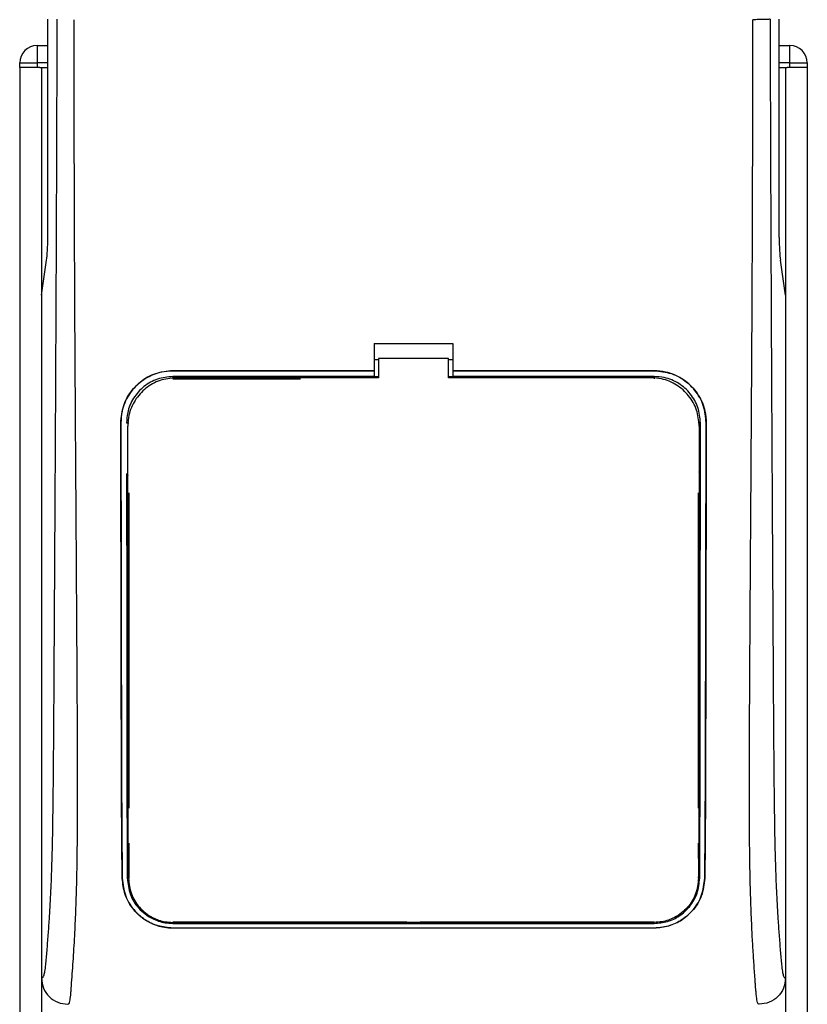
# Model space of a CAD drawing. Header units: millimetres. Extents: x 0 to 420, y 0 to 297.
# Tile 47 of 71: x 198.77 to 203.75, y 223.27 to 229.5. Entities that reach past the tile are written whole.
import ezdxf

# ---------------------------------------------------------------- set-up
doc = ezdxf.new("R2010")
doc.units = ezdxf.units.MM

msp = doc.modelspace()

# ---------------------------------------------------------------- linework, layer by layer
at = {"color": 7, "linetype": 'Continuous', "lineweight": 25}
for p, q in [((198.94504, 228.11712), (198.94504, 229.49829)), ((203.57464, 228.11712), (203.57464, 229.49829)), ((198.87815, 229.33213), (198.87815, 229.22135)), ((198.87815, 229.33213), (198.94504, 229.33213)), ((203.57464, 229.33213), (203.64157, 229.33213)), ((203.64157, 229.22135), (203.64157, 229.33213)), ((198.76737, 229.22135), (198.87815, 229.22135)), ((198.76737, 229.19365), (198.76737, 229.22135)), ((198.87815, 229.22135), (198.87815, 229.19365)), ((198.94504, 229.22135), (198.87815, 229.22135)), ((203.64157, 229.22135), (203.57464, 229.22135)), ((203.64157, 229.19365), (203.64157, 229.22135)), ((203.64157, 229.22135), (203.75235, 229.22135)), ((203.75235, 229.22135), (203.75235, 229.19365)), ((198.76735, 229.19365), (198.76735, 200.39156)), ((198.87815, 229.19365), (198.76737, 229.19365)), ((198.89431, 229.19365), (198.87815, 229.19365)), ((198.89431, 229.19365), (198.90582, 229.19365)), ((198.90582, 229.19365), (198.90582, 200.39156)), ((198.90582, 229.19365), (198.94504, 229.19365)), ((203.57464, 229.19365), (203.61386, 229.19365)), ((203.61386, 229.19365), (203.61386, 200.39156)), ((203.61386, 229.19365), (203.62537, 229.19365)), ((203.64157, 229.19365), (203.62537, 229.19365)), ((203.75235, 229.19365), (203.64157, 229.19365)), ((203.75233, 229.19365), (203.75233, 200.39156)), ((198.90582, 227.75355), (198.938, 227.97473)), ((203.61386, 227.75355), (203.58169, 227.97473)), ((198.90582, 227.75355), (198.90582, 223.43324)), ((203.61386, 227.75355), (203.61386, 223.43324)), ((201.01059, 227.44702), (201.50909, 227.44702)), ((201.01059, 227.44702), (201.01059, 227.27491)), ((201.50909, 227.44702), (201.50909, 227.27491)), ((201.01059, 227.34643), (201.03829, 227.34643)), ((201.03829, 227.35223), (201.03829, 227.23023)), ((201.4814, 227.35223), (201.03829, 227.35223)), ((201.4814, 227.23023), (201.4814, 227.35223)), ((201.4814, 227.34643), (201.50909, 227.34643)), ((201.01059, 227.27491), (199.73665, 227.27491)), ((199.73665, 227.27442), (199.73665, 227.27491)), ((199.73665, 227.27442), (201.01059, 227.27442)), ((201.01059, 227.27442), (201.01059, 227.27491)), ((201.01059, 227.2736), (201.01059, 227.23806)), ((202.78303, 227.27491), (201.50909, 227.27491)), ((201.50909, 227.27442), (201.50909, 227.27491)), ((201.50909, 227.27442), (202.78303, 227.27442)), ((201.50909, 227.2736), (201.50909, 227.23806)), ((202.78303, 227.27442), (202.78303, 227.27491)), ((201.01059, 227.23806), (199.73665, 227.23806)), ((199.73665, 227.23806), (199.73665, 227.22375)), ((199.73665, 227.22375), (200.54408, 227.22375)), ((201.01059, 227.23806), (201.01059, 227.23567)), ((201.03829, 227.23567), (201.01059, 227.23567)), ((201.50909, 227.23567), (201.4814, 227.23567)), ((202.76347, 227.23023), (201.4814, 227.23023)), ((202.78303, 227.23806), (201.50909, 227.23806)), ((201.50909, 227.23806), (201.50909, 227.23567)), ((202.78303, 227.23806), (202.78303, 227.22375)), ((199.40763, 226.94484), (199.40715, 226.94484)), ((199.44372, 226.94488), (199.45778, 226.94488)), ((199.45156, 226.92501), (199.45154, 226.92452)), ((203.07596, 226.94488), (203.06191, 226.94488)), ((203.06785, 226.93806), (203.06783, 226.93859)), ((203.06814, 226.92452), (203.06812, 226.92501)), ((203.11205, 226.94484), (203.11253, 226.94484)), ((199.45184, 226.61499), (199.45184, 226.61213)), ((203.06786, 226.63413), (203.06786, 226.63429)), ((199.45778, 226.50171), (199.45778, 224.50771)), ((203.06191, 226.50171), (203.06191, 224.50771)), ((199.45778, 224.28616), (199.45778, 224.06467)), ((203.06191, 224.28616), (203.06191, 224.18915)), ((203.06419, 224.25936), (203.06438, 224.1999)), ((199.41666, 224.06446), (199.41615, 224.06446)), ((203.06364, 224.06473), (203.06382, 224.0744)), ((203.10302, 224.06446), (203.10354, 224.06446)), ((201.2183, 223.78579), (199.73665, 223.78579)), ((199.73665, 223.77887), (202.78303, 223.77887)), ((201.2183, 223.78579), (201.22265, 223.78144)), ((201.22265, 223.78568), (201.22265, 223.78144)), ((201.29703, 223.78144), (201.22265, 223.78144)), ((201.29703, 223.78144), (201.30138, 223.78579)), ((201.29703, 223.78144), (201.29703, 223.7857)), ((202.78303, 223.78579), (201.30138, 223.78579)), ((202.78303, 223.77887), (202.78303, 223.78579)), ((199.73665, 223.75018), (202.78303, 223.75018)), ((199.73665, 223.75018), (199.73665, 223.74959)), ((202.78303, 223.74959), (199.73665, 223.74959)), ((202.78303, 223.75018), (202.78303, 223.74959))]:
    msp.add_line(p, q, dxfattribs=at)
at = {"color": 7, "linetype": 'Continuous', "lineweight": 25, "flags": 128}
msp.add_lwpolyline([(201.03829, 227.23023), (200.04988, 227.23023), (199.75622, 227.23023)], dxfattribs=at)
at = {"color": 7, "linetype": 'Continuous', "lineweight": 25}
for centre, start, end in [((198.87815, 229.22135), 90, 180), ((203.64157, 229.22135), 0, 90)]:
    msp.add_arc(centre, 0.11078, start, end, dxfattribs=at)
for centre, start_param, end_param in [((198.93051, 228.11712), 3.6830742, 4.712389), ((203.58918, 228.11712), 1.5707963, 2.6001111)]:
    msp.add_ellipse(centre, major_axis=(0, 0.16617), ratio=0.0874887, start_param=start_param, end_param=end_param, dxfattribs=at)
for points, knots in [([(199.00283, 229.49829), (199.00244, 229.34895), (199.00164, 229.04522), (199.00007, 228.58216), (198.99822, 228.11096), (198.9962, 227.65733), (198.9941, 227.22688), (198.99249, 226.91915), (198.99137, 226.71277), (198.99079, 226.60644), (198.99019, 226.49805), (198.98957, 226.38763), (198.98893, 226.27516), (198.98828, 226.16238), (198.98759, 226.04321), (198.98682, 225.91153), (198.98592, 225.7595), (198.98491, 225.58713), (198.98381, 225.40237), (198.9826, 225.19745), (198.98122, 224.97701), (198.97946, 224.74192), (198.97715, 224.51989), (198.97387, 224.31649), (198.96921, 224.13261), (198.96234, 223.96042), (198.95426, 223.82022), (198.94611, 223.70324), (198.93858, 223.60824), (198.93198, 223.52646), (198.92555, 223.474), (198.9206, 223.45226), (198.91646, 223.44151), (198.91308, 223.4361), (198.90951, 223.43326), (198.90707, 223.43324), (198.90582, 223.43324)], [0, 0, 0, 0, 0.06946876, 0.14129082, 0.21546943, 0.28878046, 0.35249328, 0.41592792, 0.43212319, 0.44863682, 0.46546884, 0.48261925, 0.50008806, 0.51787528, 0.53516899, 0.55562395, 0.57924015, 0.60601761, 0.63595633, 0.6653451, 0.70151587, 0.73871879, 0.77505525, 0.80544439, 0.8348007, 0.86386977, 0.89313471, 0.91269266, 0.93347159, 0.95287654, 0.9643483, 0.97519881, 0.98089522, 0.9869973, 0.99335869, 1, 1, 1, 1]), ([(199.07262, 223.26707), (199.07416, 223.26749), (199.07749, 223.26841), (199.0819, 223.27725), (199.08678, 223.2969), (199.09041, 223.3265), (199.09368, 223.36567), (199.09695, 223.41156), (199.10169, 223.47865), (199.10732, 223.55709), (199.11234, 223.63719), (199.11809, 223.74132), (199.12396, 223.8756), (199.12915, 224.05324), (199.13254, 224.26252), (199.13356, 224.42879), (199.13385, 224.54054), (199.13392, 224.58459), (199.13394, 224.63074), (199.13392, 224.67915), (199.13386, 224.72993), (199.13376, 224.78325), (199.13352, 224.87596), (199.133, 225.0157), (199.13197, 225.22691), (199.13048, 225.48815), (199.12849, 225.80843), (199.12688, 226.05398), (199.12584, 226.21009), (199.1255, 226.26089), (199.12512, 226.31656), (199.12472, 226.37725), (199.12427, 226.4431), (199.12379, 226.5143), (199.12328, 226.59102), (199.12251, 226.70795), (199.12147, 226.86747), (199.12024, 227.05967), (199.11886, 227.28381), (199.1175, 227.51909), (199.11609, 227.78619), (199.11452, 228.13085), (199.11317, 228.55777), (199.11247, 229.03973), (199.11295, 229.34825), (199.11318, 229.49522)], [0, 0, 0, 0, 0.0096542, 0.0208078, 0.0310614, 0.0469563, 0.0536308, 0.0633217, 0.0794479, 0.0951343, 0.1109881, 0.1264164, 0.1539415, 0.1824827, 0.2141215, 0.2517397, 0.2580776, 0.2647064, 0.2716453, 0.2789144, 0.286535, 0.2945296, 0.3029217, 0.3282576, 0.3573626, 0.3978345, 0.4456197, 0.5012524, 0.508145, 0.5157448, 0.5240728, 0.5331513, 0.5430039, 0.5536554, 0.5651318, 0.5774599, 0.6061763, 0.6367725, 0.6637765, 0.7068295, 0.7424198, 0.7836985, 0.8615591, 0.9340514, 1, 1, 1, 1]), ([(203.44706, 223.26707), (203.44542, 223.26756), (203.44214, 223.26853), (203.43767, 223.27763), (203.43432, 223.29123), (203.43188, 223.30657), (203.43009, 223.32076), (203.42849, 223.33639), (203.42696, 223.35421), (203.42529, 223.37549), (203.42187, 223.42395), (203.41601, 223.5046), (203.4089, 223.60976), (203.40203, 223.73154), (203.39572, 223.87559), (203.39029, 224.0616), (203.3869, 224.28276), (203.38573, 224.50572), (203.38572, 224.72177), (203.38633, 224.9383), (203.38728, 225.14405), (203.38828, 225.32676), (203.38904, 225.45739), (203.38975, 225.57502), (203.39042, 225.6819), (203.39112, 225.7942), (203.39188, 225.91201), (203.39269, 226.03538), (203.39356, 226.16754), (203.39458, 226.32023), (203.39584, 226.50645), (203.39737, 226.73723), (203.39901, 226.98939), (203.40069, 227.26091), (203.40218, 227.51909), (203.40358, 227.78364), (203.40492, 228.07569), (203.40611, 228.40655), (203.40691, 228.77242), (203.40715, 229.13353), (203.40671, 229.37658), (203.4065, 229.49522)], [0, 0, 0, 0, 0.01040061, 0.02080672, 0.03106116, 0.03614099, 0.04145683, 0.04698488, 0.05107961, 0.056575, 0.06335413, 0.08477825, 0.10578404, 0.12644249, 0.15396653, 0.18250697, 0.21827305, 0.25692616, 0.28371553, 0.31573913, 0.35433978, 0.37618226, 0.39782595, 0.41302567, 0.42902685, 0.44584073, 0.46347795, 0.48194851, 0.50126173, 0.52284596, 0.55053669, 0.58490472, 0.6264984, 0.66378186, 0.70683381, 0.74242415, 0.78255841, 0.83794342, 0.89093876, 0.94676606, 1, 1, 1, 1]), ([(203.51685, 229.49829), (203.51433, 229.49792), (203.50908, 229.49716), (203.48302, 229.49616), (203.44712, 229.49544), (203.41972, 229.49529), (203.4065, 229.49522)], [0, 0, 0, 0, 0.2412015, 0.5, 0.7587985, 1, 1, 1, 1]), ([(203.51685, 229.49829), (203.51725, 229.34895), (203.51804, 229.04522), (203.51961, 228.58216), (203.52146, 228.11096), (203.52348, 227.65733), (203.52559, 227.22688), (203.5272, 226.91915), (203.52831, 226.71277), (203.5289, 226.60644), (203.5295, 226.49805), (203.53012, 226.38763), (203.53076, 226.27516), (203.5314, 226.16238), (203.5321, 226.04321), (203.53287, 225.91153), (203.53376, 225.7595), (203.53478, 225.58713), (203.53587, 225.40237), (203.53708, 225.19745), (203.53846, 224.97701), (203.54023, 224.74192), (203.54254, 224.51989), (203.54581, 224.31649), (203.55047, 224.13261), (203.55735, 223.96042), (203.56542, 223.82022), (203.57358, 223.70324), (203.58111, 223.60824), (203.5877, 223.52646), (203.59413, 223.474), (203.59908, 223.45226), (203.60323, 223.44151), (203.6066, 223.4361), (203.61018, 223.43326), (203.61261, 223.43324), (203.61386, 223.43324)], [0, 0, 0, 0, 0.0694688, 0.1412908, 0.2154694, 0.2887805, 0.3524933, 0.4159279, 0.4321232, 0.4486368, 0.4654688, 0.4826193, 0.5000881, 0.5178753, 0.535169, 0.5556239, 0.5792402, 0.6060176, 0.6359563, 0.6653451, 0.7015159, 0.7387188, 0.7750553, 0.8054444, 0.8348007, 0.8638698, 0.8931347, 0.9126927, 0.9334716, 0.9528765, 0.9643483, 0.9751988, 0.9808952, 0.9869973, 0.9933587, 1, 1, 1, 1]), ([(199.40715, 226.94484), (199.41073, 226.98192), (199.4179, 227.05608), (199.47463, 227.155), (199.55827, 227.22967), (199.65101, 227.26926), (199.71231, 227.2733), (199.73665, 227.27491)], [0, 0, 0, 0, 0.214756, 0.4295143, 0.6442271, 0.8587058, 1, 1, 1, 1]), ([(199.73665, 227.27442), (199.6997, 227.27079), (199.62578, 227.26353), (199.52728, 227.2069), (199.45286, 227.12358), (199.41322, 227.03088), (199.40923, 226.96944), (199.40763, 226.94484)], [0, 0, 0, 0, 0.2141477, 0.4282923, 0.6424642, 0.8569099, 1, 1, 1, 1]), ([(202.78303, 227.27491), (202.82004, 227.27127), (202.89405, 227.264), (202.99273, 227.2073), (203.06726, 227.12381), (203.10695, 227.03096), (203.11094, 226.96944), (203.11253, 226.94484)], [0, 0, 0, 0, 0.2141189, 0.4282319, 0.6425718, 0.8570972, 1, 1, 1, 1]), ([(203.11205, 226.94484), (203.10847, 226.98187), (203.10131, 227.05592), (203.04466, 227.15466), (202.96119, 227.22923), (202.86859, 227.26878), (202.80735, 227.27282), (202.78303, 227.27442)], [0, 0, 0, 0, 0.2147655, 0.4295374, 0.6440783, 0.8586034, 1, 1, 1, 1]), ([(199.73665, 227.23806), (199.70375, 227.23482), (199.63794, 227.22836), (199.55022, 227.17794), (199.48397, 227.10373), (199.44872, 227.02127), (199.44515, 226.96666), (199.44372, 226.94488)], [0, 0, 0, 0, 0.2142689, 0.4285342, 0.6429053, 0.8575037, 1, 1, 1, 1]), ([(199.75622, 227.23023), (199.72202, 227.22687), (199.65363, 227.22015), (199.56246, 227.16775), (199.49356, 227.09059), (199.4568, 227.00473), (199.45306, 226.94779), (199.45156, 226.92501)], [0, 0, 0, 0, 0.2139939, 0.4279801, 0.6421801, 0.8568088, 1, 1, 1, 1]), ([(203.06812, 226.92501), (203.06477, 226.95935), (203.05808, 227.02804), (203.00545, 227.1196), (202.92798, 227.18863), (202.8423, 227.22507), (202.7858, 227.22877), (202.76347, 227.23023)], [0, 0, 0, 0, 0.2151644, 0.4303368, 0.6452826, 0.8597847, 1, 1, 1, 1]), ([(203.07596, 226.94488), (203.07275, 226.97784), (203.06632, 227.04377), (203.0158, 227.13166), (202.94141, 227.19797), (202.85901, 227.23306), (202.8046, 227.23664), (202.78303, 227.23806)], [0, 0, 0, 0, 0.2148934, 0.4297913, 0.6445612, 0.8590927, 1, 1, 1, 1]), ([(199.41615, 224.06446), (199.41536, 224.13364), (199.41379, 224.2721), (199.41207, 224.56315), (199.41061, 225.07136), (199.40912, 225.89109), (199.40786, 226.56184), (199.40715, 226.94484)], [0, 0, 0, 0, 0.0751699, 0.15046197, 0.30471802, 0.60298005, 1, 1, 1, 1]), ([(199.40763, 226.94484), (199.40839, 226.54148), (199.40967, 225.85877), (199.41116, 225.03581), (199.41263, 224.54646), (199.41433, 224.26733), (199.41589, 224.13205), (199.41666, 224.06446)], [0, 0, 0, 0, 0.4180712, 0.7075966, 0.852695, 0.9264081, 1, 1, 1, 1]), ([(199.45604, 224.06472), (199.45552, 224.16438), (199.45447, 224.36338), (199.45385, 224.67399), (199.45328, 225.08869), (199.45258, 225.8397), (199.45198, 226.48651), (199.45156, 226.92501)], [0, 0, 0, 0, 0.1083285, 0.2163079, 0.3247528, 0.5422186, 1, 1, 1, 1]), ([(199.452, 226.9415), (199.45199, 226.94143), (199.45198, 226.94125), (199.45197, 226.94107), (199.45197, 226.94096)], [0, 0, 0, 0, 0.4098683, 1, 1, 1, 1]), ([(203.06812, 226.92501), (203.06803, 226.82689), (203.06758, 226.30978), (203.06683, 225.57384), (203.06614, 224.82534), (203.06535, 224.44194), (203.06457, 224.22392), (203.06395, 224.11778), (203.06364, 224.06473)], [0, 0, 0, 0, 0.1023987, 0.5396474, 0.7684394, 0.8834143, 0.9417306, 1, 1, 1, 1]), ([(203.07143, 224.06467), (203.07181, 224.12971), (203.07257, 224.2599), (203.07342, 224.53388), (203.07429, 225.08522), (203.07499, 225.91349), (203.07564, 226.60107), (203.07596, 226.94488)], [0, 0, 0, 0, 0.07087027, 0.14184644, 0.28732675, 0.64364149, 1, 1, 1, 1]), ([(203.10302, 224.06446), (203.10377, 224.12942), (203.10528, 224.25942), (203.107, 224.53302), (203.10847, 225.01147), (203.10997, 225.83986), (203.11127, 226.52785), (203.11205, 226.94484)], [0, 0, 0, 0, 0.0707718, 0.1416492, 0.2869308, 0.5678115, 1, 1, 1, 1]), ([(203.11253, 226.94484), (203.11177, 226.53664), (203.11048, 225.85153), (203.10899, 225.02739), (203.10752, 224.54236), (203.10584, 224.26578), (203.1043, 224.13153), (203.10354, 224.06446)], [0, 0, 0, 0, 0.4231486, 0.7101933, 0.8540502, 0.92708, 1, 1, 1, 1]), ([(203.07315, 226.71138), (203.07289, 226.70823), (203.07244, 226.70254), (203.06932, 226.69778), (203.06793, 226.69565)], [0, 0, 0, 0, 0.5532843, 1, 1, 1, 1]), ([(203.07297, 226.51339), (203.07297, 226.52198), (203.07303, 226.57929), (203.07309, 226.64529), (203.07314, 226.70269), (203.07315, 226.71138)], [0, 0, 0, 0, 0.1302944, 0.8683508, 1, 1, 1, 1]), ([(199.44402, 226.6247), (199.44438, 226.25056), (199.44496, 225.63587), (199.44562, 224.90012), (199.44641, 224.47898), (199.44722, 224.23925), (199.44791, 224.12284), (199.44825, 224.06467)], [0, 0, 0, 0, 0.4360534, 0.71641645, 0.85714882, 0.92861443, 1, 1, 1, 1]), ([(199.44672, 226.51339), (199.44696, 226.51654), (199.44741, 226.52226), (199.45054, 226.52704), (199.45193, 226.52919)], [0, 0, 0, 0, 0.5522823, 1, 1, 1, 1]), ([(203.06776, 226.52918), (203.06916, 226.52703), (203.07228, 226.52224), (203.07272, 226.51653), (203.07297, 226.51339)], [0, 0, 0, 0, 0.4502438, 1, 1, 1, 1]), ([(199.44903, 224.49859), (199.44906, 224.48988), (199.4492, 224.43017), (199.44941, 224.36204), (199.44963, 224.30314), (199.44966, 224.2946)], [0, 0, 0, 0, 0.12747188, 0.87343808, 1, 1, 1, 1]), ([(199.45434, 224.4826), (199.45281, 224.48503), (199.44973, 224.48992), (199.44927, 224.49568), (199.44903, 224.49859)], [0, 0, 0, 0, 0.4946892, 1, 1, 1, 1]), ([(203.07065, 224.49859), (203.07039, 224.49543), (203.06992, 224.48971), (203.06676, 224.48494), (203.06535, 224.48282)], [0, 0, 0, 0, 0.5540824, 1, 1, 1, 1]), ([(203.07002, 224.2946), (203.07005, 224.30314), (203.07027, 224.36204), (203.07048, 224.43017), (203.07063, 224.48988), (203.07065, 224.49859)], [0, 0, 0, 0, 0.1265619, 0.8725281, 1, 1, 1, 1]), ([(199.44966, 224.2946), (199.4499, 224.29782), (199.45032, 224.30354), (199.4535, 224.30834), (199.45489, 224.31044)], [0, 0, 0, 0, 0.5629471, 1, 1, 1, 1]), ([(203.06484, 224.31055), (203.06626, 224.30832), (203.06936, 224.30345), (203.06979, 224.29771), (203.07002, 224.2946)], [0, 0, 0, 0, 0.4579364, 1, 1, 1, 1]), ([(199.73665, 223.74959), (199.7048, 223.75238), (199.6412, 223.75796), (199.55493, 223.80056), (199.48177, 223.86669), (199.42822, 223.95677), (199.42011, 224.02915), (199.41615, 224.06446)], [0, 0, 0, 0, 0.1807078, 0.360827, 0.556526, 0.7836648, 1, 1, 1, 1]), ([(199.41666, 224.06446), (199.42135, 224.02597), (199.43071, 223.94904), (199.49428, 223.85058), (199.58133, 223.78339), (199.66912, 223.75357), (199.71879, 223.75107), (199.73665, 223.75018)], [0, 0, 0, 0, 0.2365487, 0.4727119, 0.7174649, 0.8983429, 1, 1, 1, 1]), ([(199.44825, 224.06467), (199.45226, 224.02979), (199.46026, 223.9601), (199.51732, 223.87051), (199.59593, 223.80927), (199.67521, 223.782), (199.72037, 223.7797), (199.73665, 223.77887)], [0, 0, 0, 0, 0.2367389, 0.4731609, 0.7156251, 0.8974721, 1, 1, 1, 1]), ([(199.45604, 224.06472), (199.45983, 224.03121), (199.46741, 223.96398), (199.52196, 223.87667), (199.59782, 223.81616), (199.67543, 223.78866), (199.72019, 223.78621), (199.73666, 223.78532)], [0, 0, 0, 0, 0.2332261, 0.4679531, 0.7101047, 0.8933472, 1, 1, 1, 1]), ([(203.06364, 224.06473), (203.05986, 224.03123), (203.05228, 223.96402), (202.99775, 223.87672), (202.9219, 223.8162), (202.84428, 223.78869), (202.79951, 223.78624), (202.78303, 223.78534)], [0, 0, 0, 0, 0.2331651, 0.4678451, 0.7099916, 0.8932536, 1, 1, 1, 1]), ([(202.78303, 223.77887), (202.81178, 223.78141), (202.86919, 223.78647), (202.94698, 223.82513), (203.0127, 223.88492), (203.06094, 223.96663), (203.06796, 224.03225), (203.07143, 224.06467)], [0, 0, 0, 0, 0.180351, 0.3601287, 0.5547883, 0.7800179, 1, 1, 1, 1]), ([(202.78303, 223.75018), (202.81468, 223.75294), (202.87787, 223.75845), (202.96361, 223.80056), (203.03659, 223.86598), (203.09064, 223.95582), (203.09894, 224.02864), (203.10302, 224.06446)], [0, 0, 0, 0, 0.1793861, 0.358168, 0.5528021, 0.7799891, 1, 1, 1, 1]), ([(203.10354, 224.06446), (203.09888, 224.02601), (203.08957, 223.94918), (203.02623, 223.85069), (202.9393, 223.78326), (202.85134, 223.75307), (202.80116, 223.75052), (202.78303, 223.74959)], [0, 0, 0, 0, 0.235699, 0.4710252, 0.7142029, 0.8967791, 1, 1, 1, 1]), ([(199.73666, 223.78532), (199.84118, 223.78536), (200.36383, 223.78555), (201.37929, 223.78585), (202.29022, 223.78552), (202.78303, 223.78534)], [0, 0, 0, 0, 0.10293773, 0.51468867, 1, 1, 1, 1]), ([(198.90582, 223.43324), (198.90834, 223.41142), (198.91337, 223.36782), (198.952, 223.31292), (199.0071, 223.27456), (199.05075, 223.26957), (199.07262, 223.26707)], [0, 0, 0, 0, 0.2499447, 0.4997361, 0.7494229, 1, 1, 1, 1]), ([(203.61386, 223.43324), (203.61134, 223.41142), (203.60631, 223.36782), (203.56768, 223.31292), (203.51258, 223.27456), (203.46893, 223.26957), (203.44706, 223.26707)], [0, 0, 0, 0, 0.2499447, 0.4997361, 0.7494229, 1, 1, 1, 1])]:
    msp.add_open_spline(points, degree=3, knots=knots, dxfattribs=at)

doc.saveas('drawing.dxf')
